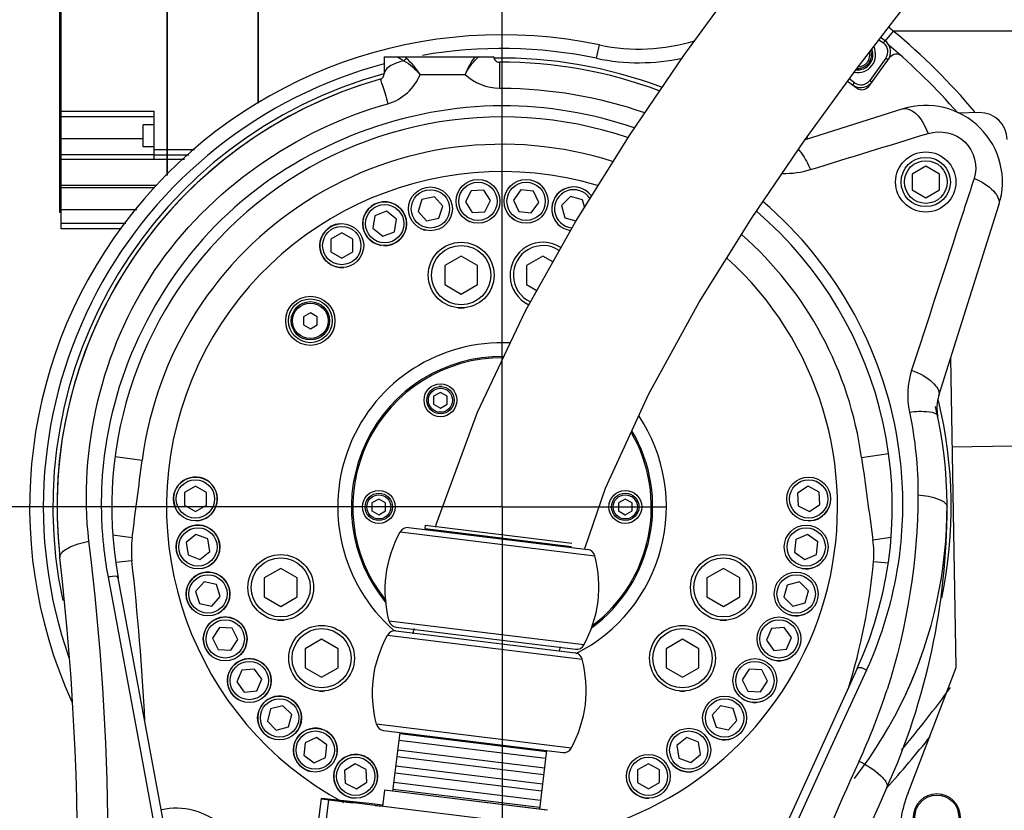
# Model space of a CAD drawing. Header units: millimetres. Extents: x 0 to 17835, y 0 to 12615.
# Tile 72 of 85: x 9880 to 10240, y 7669 to 7958. Entities that reach past the tile are written whole.
import ezdxf

# ---------------------------------------------------------------- set-up
doc = ezdxf.new("R2010")
doc.units = ezdxf.units.MM
doc.header["$LTSCALE"] = 980.925
doc.linetypes.add('CENTER', pattern=[0.6, 0.375, -0.075, 0.075, -0.075])
doc.layers.get('0').update_dxf_attribs({"linetype": 'CONTINUOUS'})
for name, color, linetype in [('204101000024_DXF_AXIS', 7, 'CONTINUOUS'), ('304103000037DXF_CONTINUOUS_LINE', 7, 'CONTINUOUS'), ('304103000038DXF_CONTINUOUS_LINE', 7, 'CONTINUOUS'), ('304104000320DXF_CONTINUOUS_LINE', 7, 'CONTINUOUS'), ('304104000630DXF_CONTINUOUS_LINE', 7, 'CONTINUOUS'), ('304104000631DXF_CONTINUOUS_LINE', 7, 'CONTINUOUS'), ('304107000043DXF_CONTINUOUS_LINE', 7, 'CONTINUOUS'), ('304109000042DXF_CONTINUOUS_LINE', 7, 'CONTINUOUS'), ('304109000043DXF_CONTINUOUS_LINE', 7, 'CONTINUOUS'), ('304109000100DXF_CONTINUOUS_LINE', 7, 'CONTINUOUS'), ('304109000101DXF_CONTINUOUS_LINE', 7, 'CONTINUOUS'), ('304301000078DXF_CONTINUOUS_LINE', 7, 'CONTINUOUS'), ('304304000082DXF_CONTINUOUS_LINE', 7, 'CONTINUOUS'), ('501023000058DXF_CONTINUOUS_LINE', 7, 'CONTINUOUS'), ('501023000066DXF_CONTINUOUS_LINE', 7, 'CONTINUOUS'), ('501023000153DXF_CONTINUOUS_LINE', 7, 'CONTINUOUS'), ('501023000166DXF_CONTINUOUS_LINE', 7, 'CONTINUOUS'), ('501023000167DXF_CONTINUOUS_LINE', 7, 'CONTINUOUS'), ('604006000005DXF_CONTINUOUS_LINE', 7, 'CONTINUOUS'), ('604006000006DXF_CONTINUOUS_LINE', 7, 'CONTINUOUS'), ('604006000007DXF_CONTINUOUS_LINE', 7, 'CONTINUOUS'), ('604007000001DXF_CONTINUOUS_LINE', 7, 'CONTINUOUS'), ('626001000004DXF_CONTINUOUS_LINE', 7, 'CONTINUOUS'), ('XIANLAN_DXF_CONTINUOUS_LINE', 7, 'CONTINUOUS'), ('运动范围-老_DXF_BALLOON', 7, 'CONTINUOUS'), ('运动范围-老_DXF_DIMENSION', 7, 'CONTINUOUS')]:
    doc.layers.add(name, color=color, linetype=linetype)
doc.styles.get("Standard").update_dxf_attribs({"font": 'txt', "width": 0.7})
doc.dimstyles.new('DIMSTYLE_10', dxfattribs={"dimtxt": 135, "dimasz": 90, "dimexe": 1, "dimexo": 0, "dimgap": 2.25, "dimtad": 1, "dimdec": 1, "dimdsep": 46, "dimtxsty": 'Standard', "dimblk": '_FILLED', "dimblk1": '_FILLED', "dimblk2": '_FILLED', "dimcen": 0.09, "dimclrt": 5, "dimazin": 2, "dimtp": 2, "dimtm": 2, "dimtfac": 1, "dimtdec": 1, "dimtofl": 0, "dimtmove": 0, "dimatfit": 3, "dimldrblk": '_FILLED', "dimfxl": 0, "dimtolj": 1, "dimarcsym": 0})
doc.dimstyles.new('DIMSTYLE_12', dxfattribs={"dimtxt": 135, "dimasz": 90, "dimexe": 1, "dimexo": 0, "dimgap": 2.25, "dimtad": 0, "dimtih": 1, "dimtoh": 1, "dimdec": 1, "dimdsep": 46, "dimtxsty": 'Standard', "dimblk": '_FILLED', "dimblk1": '_FILLED', "dimblk2": '_FILLED', "dimcen": 0.09, "dimclrt": 5, "dimazin": 2, "dimtp": 0.8, "dimtm": 0.8, "dimtfac": 1, "dimtdec": 0, "dimtofl": 0, "dimtmove": 0, "dimatfit": 3, "dimldrblk": '_FILLED', "dimfxl": 0, "dimtolj": 1, "dimarcsym": 0})
doc.dimstyles.new('DIMSTYLE_14', dxfattribs={"dimtxt": 135, "dimasz": 90, "dimexe": 1, "dimexo": 0, "dimgap": 2.25, "dimtad": 0, "dimtih": 1, "dimtoh": 1, "dimdec": 1, "dimdsep": 46, "dimtxsty": 'Standard', "dimblk": '_FILLED', "dimblk1": '_FILLED', "dimblk2": '_FILLED', "dimcen": 0.09, "dimclrt": 5, "dimazin": 2, "dimtp": 2, "dimtm": 2, "dimtfac": 1, "dimtdec": 0, "dimtofl": 0, "dimtmove": 0, "dimatfit": 3, "dimldrblk": '_FILLED', "dimfxl": 0, "dimtolj": 1, "dimarcsym": 0})
doc.dimstyles.new('DIMSTYLE_4', dxfattribs={"dimtxt": 135, "dimasz": 90, "dimexe": 1, "dimexo": 0, "dimgap": 2.25, "dimtad": 1, "dimdec": 0, "dimdsep": 46, "dimtxsty": 'Standard', "dimblk": '_FILLED', "dimblk1": '_FILLED', "dimblk2": '_FILLED', "dimcen": 0.09, "dimclrt": 5, "dimazin": 2, "dimtp": 1.2, "dimtm": 1.2, "dimtfac": 1, "dimtdec": 0, "dimtofl": 0, "dimtmove": 0, "dimatfit": 3, "dimldrblk": '_FILLED', "dimfxl": 0, "dimtolj": 1, "dimarcsym": 0})
doc.dimstyles.new('DIMSTYLE_5', dxfattribs={"dimtxt": 135, "dimasz": 90, "dimexe": 1, "dimexo": 0, "dimgap": 2.25, "dimtad": 1, "dimdec": 0, "dimdsep": 46, "dimtxsty": 'Standard', "dimblk": '_FILLED', "dimblk1": '_FILLED', "dimblk2": '_FILLED', "dimcen": 0.09, "dimclrt": 5, "dimazin": 2, "dimtp": 0.5, "dimtm": 0.5, "dimtfac": 1, "dimtdec": 0, "dimtofl": 0, "dimtmove": 0, "dimatfit": 3, "dimldrblk": '_FILLED', "dimfxl": 0, "dimtolj": 1, "dimarcsym": 0})

# ---------------------------------------------------------------- blocks, each defined once
blk = doc.blocks.new('_FILLED')
at = {"color": 0, "linetype": 'ByBlock'}
blk.add_solid([(0, 0), (-1, 0.1667), (-1, -0.1667)], dxfattribs=at)
blk = doc.blocks.new('*D6')
at = {"layer": '运动范围-老_DXF_DIMENSION', "color": 2, "linetype": 'Continuous', "transparency": 16777216}
for p, q in [((10056.39, 7779.48), (8889.21, 7779.48)), ((8904.21, 7779.48), (8904.21, 7229.48)), ((8904.21, 6679.48), (8904.21, 7229.48)), ((10056.39, 6679.48), (8889.21, 6679.48))]:
    blk.add_line(p, q, dxfattribs=at)
at = {"layer": '运动范围-老_DXF_DIMENSION', "color": 2, "linetype": 'Continuous', "transparency": 16777216, "xscale": 90, "yscale": 90, "zscale": 90}
for p, rotation in [((8904.21, 7779.48), 90), ((8904.21, 6679.48), 270)]:
    blk.add_blockref('_FILLED', p, dxfattribs=dict(at, rotation=rotation))
blk = doc.blocks.new('*D7')
at = {"layer": '运动范围-老_DXF_DIMENSION', "color": 2, "linetype": 'Continuous', "transparency": 16777216}
for p, q in [((9629, 7909.48), (9629, 8349.23)), ((9800.85, 8039.48), (9614, 8039.48)), ((9629, 8039.48), (9629, 7909.48)), ((9629, 7779.48), (9629, 7909.48)), ((10056.39, 7779.48), (9614, 7779.48))]:
    blk.add_line(p, q, dxfattribs=at)
at = {"layer": '运动范围-老_DXF_DIMENSION', "color": 2, "linetype": 'Continuous', "transparency": 16777216, "xscale": 90, "yscale": 90, "zscale": 90}
for p, rotation in [((9629, 8039.48), 90), ((9629, 7779.48), 270)]:
    blk.add_blockref('_FILLED', p, dxfattribs=dict(at, rotation=rotation))
blk = doc.blocks.new('*D8')
at = {"layer": '运动范围-老_DXF_DIMENSION', "color": 2, "linetype": 'Continuous', "transparency": 16777216}
for p, q in [((10056.39, 7839.48), (10056.39, 8254.5)), ((11266.39, 8070.08), (11266.39, 8254.5)), ((10056.39, 8239.5), (10661.39, 8239.5)), ((11266.39, 8239.5), (10661.39, 8239.5))]:
    blk.add_line(p, q, dxfattribs=at)
at = {"layer": '运动范围-老_DXF_DIMENSION', "color": 2, "linetype": 'Continuous', "transparency": 16777216, "xscale": 90, "yscale": 90, "zscale": 90, "rotation": 180}
blk.add_blockref('_FILLED', (10056.39, 8239.5), dxfattribs=at)
at = {"layer": '运动范围-老_DXF_DIMENSION', "color": 2, "linetype": 'Continuous', "transparency": 16777216, "xscale": 90, "yscale": 90, "zscale": 90}
blk.add_blockref('_FILLED', (11266.39, 8239.5), dxfattribs=at)
blk = doc.blocks.new('*D9')
at = {"layer": '运动范围-老_DXF_DIMENSION', "color": 2, "linetype": 'Continuous', "transparency": 16777216}
for p, q in [((9706.39, 6897.54), (9706.39, 8508.4)), ((10056.39, 7839.48), (10056.39, 8508.4)), ((9881.39, 8493.4), (9289.29, 8493.4)), ((9706.39, 8493.4), (9881.39, 8493.4)), ((10056.39, 8493.4), (9881.39, 8493.4))]:
    blk.add_line(p, q, dxfattribs=at)
at = {"layer": '运动范围-老_DXF_DIMENSION', "color": 2, "linetype": 'Continuous', "transparency": 16777216, "xscale": 90, "yscale": 90, "zscale": 90, "rotation": 180}
blk.add_blockref('_FILLED', (9706.39, 8493.4), dxfattribs=at)
at = {"layer": '运动范围-老_DXF_DIMENSION', "color": 2, "linetype": 'Continuous', "transparency": 16777216, "xscale": 90, "yscale": 90, "zscale": 90}
blk.add_blockref('_FILLED', (10056.39, 8493.4), dxfattribs=at)
blk = doc.blocks.new('*D19')
at = {"layer": '运动范围-老_DXF_DIMENSION', "color": 2, "linetype": 'Continuous', "transparency": 16777216}
for p, q in [((10056.39, 9014.88), (13410.25, 9014.88)), ((13395.25, 9014.88), (13395.25, 7276.31)), ((13395.25, 5537.73), (13395.25, 7276.31)), ((11152.2, 5537.73), (13410.25, 5537.73))]:
    blk.add_line(p, q, dxfattribs=at)
at = {"layer": '运动范围-老_DXF_DIMENSION', "color": 2, "linetype": 'Continuous', "transparency": 16777216, "xscale": 90, "yscale": 90, "zscale": 90}
for p, rotation in [((13395.25, 9014.88), 90), ((13395.25, 5537.73), 270)]:
    blk.add_blockref('_FILLED', p, dxfattribs=dict(at, rotation=rotation))
blk = doc.blocks.new('*D25')
at = {"layer": '运动范围-老_DXF_BALLOON', "color": 2, "linetype": 'Continuous', "transparency": 16777216}
blk.add_line((10056.39, 9014.88), (7730.92, 9014.88), dxfattribs=at)
blk = doc.blocks.new('*D28')
at = {"layer": '运动范围-老_DXF_BALLOON', "color": 2, "linetype": 'Continuous', "transparency": 16777216}
blk.add_line((10420.25, 7110.82), (10420.25, 9203.59), dxfattribs=at)
blk = doc.blocks.new('*D29')
at = {"layer": '运动范围-老_DXF_BALLOON', "color": 2, "linetype": 'Continuous', "transparency": 16777216}
blk.add_line((12389.82, 6775.35), (12389.82, 9203.59), dxfattribs=at)
blk = doc.blocks.new('*D34')
at = {"layer": '运动范围-老_DXF_BALLOON', "color": 2, "linetype": 'Continuous', "transparency": 16777216}
blk.add_line((9871.9, 8434.65), (12531.06, 8434.65), dxfattribs=at)

msp = doc.modelspace()

# ---------------------------------------------------------------- linework, layer by layer
at = {"color": 2, "linetype": 'Continuous'}
for centre, radius, start, end in [((10056.388, 6679.479), 2335.402, 2.352729, 142.647271), ((9213.739, 7386.545), 1237.619, 347.127091, 57.872909)]:
    msp.add_arc(centre, radius, start, end, dxfattribs=at)
at = {"layer": '204101000024_DXF_AXIS', "color": 7, "linetype": 'CENTER'}
for q in [(10056.388, 7839.479), (9996.388, 7779.479), (10056.388, 6734.164), (10116.388, 7779.479)]:
    msp.add_line((10056.388, 7779.479), q, dxfattribs=at)
at = {"layer": '304103000037DXF_CONTINUOUS_LINE', "color": 7, "linetype": 'Continuous'}
for p, q in [((10013.388, 7943.979), (10013.388, 7937.704)), ((10013.388, 7943.979), (10053.388, 7943.979)), ((10202.672, 7924.891), (10167.005, 7913.646)), ((10215.854, 7820.177), (10237.796, 7889.768)), ((9912.507, 7753.794), (9924.347, 7690.28)), ((9933.654, 7659.736), (9916.274, 7753.51)), ((10186.057, 7720.385), (10146.507, 7633.601)), ((10176.495, 7691.443), (10189.533, 7719.921)), ((9924.347, 7690.28), (9930.011, 7659.878)), ((10153.137, 7640.416), (10176.495, 7691.443))]:
    msp.add_line(p, q, dxfattribs=at)
at = {"layer": '304103000037DXF_CONTINUOUS_LINE', "color": 9, "linetype": 'Continuous'}
for p, q in [((10055.4, 7941.976), (10055.462, 7932.468)), ((10026.456, 7937.509), (10042.921, 7937.509)), ((10055.462, 7932.468), (10056.388, 7932.47)), ((10187.643, 7797.596), (10197.549, 7798.964)), ((9924.982, 7796.474), (9915.065, 7797.757)), ((9921.316, 7768.193), (9914.271, 7769.108)), ((10191.808, 7767.489), (10198.453, 7768.411)), ((9921.236, 7759.842), (9915.345, 7759.191)), ((10192.002, 7759.572), (10197.404, 7759.09)), ((10189.533, 7719.921), (10189.61, 7720.142)), ((10189.533, 7719.921), (10189.629, 7720.133))]:
    msp.add_line(p, q, dxfattribs=at)
msp.add_lwpolyline([(10021.507, 7943.35), (10021.26, 7943.566), (10021.018, 7943.775), (10020.779, 7943.979)], dxfattribs=at)
at = {"layer": '304103000037DXF_CONTINUOUS_LINE', "color": 7, "linetype": 'Continuous'}
for centre, radius in [((10211.092, 7898.187), 11), ((9986.388, 7847.479), 9)]:
    msp.add_circle(centre, radius, dxfattribs=at)
at = {"layer": '304103000037DXF_CONTINUOUS_LINE', "color": 9, "linetype": 'Continuous'}
for centre, radius, start, end in [((9995.434, 7902.348), 47.344, 57.93493, 58.67666), ((10056.743, 7933.237), 13.921, 129.50347, 133.58804), ((10056.388, 7779.479), 132.5, 72.25718, 172.63046), ((10056.388, 7779.479), 132.5, 7.85892, 48.68064), ((10053.591, 7780.523), 143.544, 172.97186, 180.5586), ((10056.952, 7780.38), 145.774, 355.43872, 7.69283), ((-39671.909, 14211.179), 50010, 352.5977833, 352.6304564), ((59727.938, 14635.677), 50010, 187.8589161, 187.8937377), ((10055.347, 7780.619), 145.3, 180.58963, 184.43888), ((10059.876, 7780.95), 149.842, 184.43106, 186.63192), ((9956.025, 7763.684), 35, 172.59778, 186.3017), ((10157.14, 7762.683), 35, 354.90141, 7.89374), ((10057.734, 7780.347), 144.992, 353.02376, 355.4271), ((10062.966, 7781.307), 152.953, 186.63082, 188.48289), ((10058.23, 7780.287), 144.492, 351.4364, 352.759), ((10058.045, 7780.311), 144.679, 352.75878, 353.02292), ((10065.748, 7781.722), 155.765, 188.48288, 190.32854), ((8901.435, 7647.224), 1026, 3.013907, 6.301696), ((9968.888, 7779.479), 224, 342.69908, 354.90141), ((9976.057, 7783.959), 232.106, 335.19281, 342.14238), ((9937.432, 7644.389), 25, 48.55676, 102.56412)]:
    msp.add_arc(centre, radius, start, end, dxfattribs=at)
at = {"layer": '304103000037DXF_CONTINUOUS_LINE', "color": 7, "linetype": 'Continuous'}
for centre, radius, start, end in [((10055.388, 7943.976), 2, 179.94315, 270.3483), ((10056.388, 7779.479), 162.5, 69.31477, 90.3488), ((10056.388, 7779.479), 162.5, 105.87601, 186.53418), ((10011.388, 7937.704), 2, 285.87598, 359.99999), ((10211.092, 7898.187), 28, 342.50001, 107.50002), ((10056.388, 7779.479), 142.5, 71.23689, 190.49999), ((10056.388, 7779.479), 122.5, 73.4963, 241.80343), ((10211.092, 7898.187), 9, 20.09307, 21.59239), ((10211.092, 7898.187), 9, 200.09307, 201.59239), ((10211.092, 7898.187), 9, 220.06656, 221.55776), ((10056.388, 7779.479), 142.5, 335.5, 49.30555), ((10056.388, 7779.479), 122.5, 284.33594, 47.89898), ((10056.388, 7779.479), 60, 87.28602, 228.64593), ((10230.16, 7815.667), 15, 162.50004, 191.76396), ((10056.388, 7779.479), 162.5, 322.34663, 13.04689), ((10056.388, 7779.479), 60, 296.85078, 33.51611), ((9968.888, 7779.479), 250, 335.74125, 359.99998), ((8901.435, 7647.224), 1000, 350.343246, 6.532542), ((10926.172, 7348.078), 800, 155.741251, 171.99548)]:
    msp.add_arc(centre, radius, start, end, dxfattribs=at)
at = {"layer": '304103000037DXF_CONTINUOUS_LINE', "color": 9, "linetype": 'Continuous'}
for points, knots in [([(10018.508, 7941.902), (10017.768, 7941.659), (10015.759, 7940.911), (10013.388, 7939.186), (10013.388, 7937.704)], [0, 0, 0, 0, 0.3446035, 1, 1, 1, 1]), ([(10017.946, 7943.979), (10018.282, 7943.806), (10018.989, 7943.421), (10019.682, 7943.013), (10020.046, 7942.791)], [0, 0, 0, 0, 0.4692822, 1, 1, 1, 1]), ([(10020.568, 7942.469), (10020.215, 7942.389), (10019.524, 7942.216), (10018.841, 7942.011), (10018.508, 7941.902)], [0, 0, 0, 0, 0.507946, 1, 1, 1, 1]), ([(10020.849, 7942.815), (10020.798, 7942.761), (10020.7, 7942.648), (10020.61, 7942.53), (10020.568, 7942.469)], [0, 0, 0, 0, 0.502757, 1, 1, 1, 1]), ([(10021.507, 7943.35), (10021.388, 7943.281), (10021.156, 7943.117), (10020.949, 7942.922), (10020.849, 7942.815)], [0, 0, 0, 0, 0.4848355, 1, 1, 1, 1]), ([(10011.935, 7935.781), (10012.132, 7935.837), (10012.179, 7934.455), (10012.974, 7933.245), (10013.7, 7930.126), (10014.387, 7928.019), (10014.742, 7926.802)], [0, 0, 0, 0, 0.0652664, 0.2685983, 0.5959678, 1, 1, 1, 1]), ([(9905.537, 7766.949), (9901.667, 7800.635), (9918.849, 7874.355), (9981.117, 7917.34), (10014.742, 7926.802)], [0, 0, 0, 0, 0.4925708, 1, 1, 1, 1]), ([(10056.39, 7926.068), (10021.588, 7925.89), (9950.064, 7899.775), (9915.305, 7832.038), (9911.126, 7798.087)], [0, 0, 0, 0, 0.5043119, 1, 1, 1, 1]), ([(10202.672, 7924.891), (10203.359, 7925.108), (10208.157, 7924.377), (10210.474, 7919.421), (10211.992, 7915.954)], [0, 0, 0, 0, 0.1599752, 1, 1, 1, 1]), ([(10211.992, 7915.954), (10216.414, 7917.243), (10227.48, 7915.097), (10230.238, 7903.834), (10228.763, 7899.523)], [0, 0, 0, 0, 0.5027427, 1, 1, 1, 1]), ([(10164.517, 7910.108), (10164.948, 7909.658), (10166.765, 7907.407), (10168.086, 7904.801), (10168.963, 7902.716)], [0, 0, 0, 0, 0.2157659, 1, 1, 1, 1]), ([(10228.763, 7899.523), (10226.909, 7893.839), (10219.292, 7870.47), (10211.692, 7847.097), (10205.947, 7829.407)], [0, 0, 0, 0, 0.2432688, 1, 1, 1, 1]), ([(10235.904, 7894.82), (10236.307, 7894.392), (10237.468, 7893.009), (10238.172, 7890.963), (10237.796, 7889.769)], [0, 0, 0, 0, 0.319065, 1, 1, 1, 1]), ([(10201.414, 7799.894), (10199.072, 7817.179), (10187.906, 7851.487), (10165.123, 7879.504), (10151.61, 7891.028)], [0, 0, 0, 0, 0.4955066, 1, 1, 1, 1]), ([(10205.947, 7829.407), (10208.735, 7828.295), (10212.763, 7826.489), (10216.368, 7821.806), (10215.854, 7820.177)], [0, 0, 0, 0, 0.6374205, 1, 1, 1, 1]), ([(10205.131, 7814.155), (10207.543, 7814.423), (10210.593, 7814.673), (10215.24, 7813.737), (10215.475, 7812.608)], [0, 0, 0, 0, 0.6779157, 1, 1, 1, 1]), ([(10208.258, 7783.856), (10210.896, 7783.611), (10214.396, 7783.207), (10218.888, 7780.788), (10218.888, 7779.479)], [0, 0, 0, 0, 0.6693711, 1, 1, 1, 1]), ([(9894.943, 7760.992), (9894.78, 7762.422), (9899.175, 7765.559), (9902.838, 7766.405), (9905.537, 7766.949)], [0, 0, 0, 0, 0.3432602, 1, 1, 1, 1]), ([(9897.891, 7479.055), (9902.079, 7503.195), (9914.883, 7598.55), (9914.355, 7695.805), (9905.537, 7766.949)], [0, 0, 0, 0, 0.2547175, 1, 1, 1, 1]), ([(9913.324, 7753.968), (9913.187, 7753.945), (9912.913, 7753.893), (9912.641, 7753.829), (9912.507, 7753.794)], [0, 0, 0, 0, 0.500498, 1, 1, 1, 1]), ([(10186.746, 7686.575), (10189.605, 7685.15), (10193.315, 7683.1), (10197.489, 7678.266), (10196.813, 7676.764)], [0, 0, 0, 0, 0.6598532, 1, 1, 1, 1])]:
    msp.add_open_spline(points, degree=3, knots=knots, dxfattribs=at)
for points in [[(10020.568, 7942.469), (10022.799, 7941.201), (10024.753, 7939.429), (10026.456, 7937.509)], [(10026.456, 7937.509), (10025.039, 7939.631), (10023.423, 7941.664), (10021.507, 7943.35)], [(10046.449, 7943.979), (10044.974, 7942.015), (10043.869, 7939.775), (10042.921, 7937.509)], [(10042.921, 7937.509), (10044.055, 7939.618), (10045.409, 7941.671), (10047.145, 7943.321)], [(10014.742, 7926.802), (10019.839, 7928.218), (10024.639, 7932.541), (10026.456, 7937.509)], [(10042.921, 7937.509), (10046.14, 7934.356), (10050.957, 7932.442), (10055.462, 7932.468)], [(10056.388, 7932.47), (10073.968, 7932.421), (10091.799, 7929.419), (10108.366, 7923.537)], [(10104.599, 7917.941), (10089.204, 7923.287), (10072.686, 7926.046), (10056.39, 7926.068)], [(10168.963, 7902.716), (10183.305, 7907.13), (10197.648, 7911.542), (10211.992, 7915.954)], [(10158.75, 7901.331), (10162.184, 7901.234), (10165.679, 7901.706), (10168.963, 7902.716)], [(10228.763, 7899.523), (10231.375, 7898.382), (10233.95, 7896.895), (10235.904, 7894.82)], [(10205.947, 7829.407), (10204.375, 7824.565), (10204.082, 7819.137), (10205.132, 7814.155)], [(10205.132, 7814.155), (10207.214, 7804.218), (10208.292, 7794.01), (10208.257, 7783.856)], [(10208.257, 7783.856), (10208.15, 7759.869), (10204.343, 7735.613), (10196.981, 7712.783)], [(10189.629, 7720.133), (10195.166, 7732.375), (10199.111, 7745.485), (10201.111, 7758.771)], [(9916.273, 7753.51), (9916.097, 7754.489), (9914.306, 7754.129), (9913.324, 7753.968)], [(10186.058, 7720.385), (10186.537, 7721.451), (10188.49, 7720.447), (10189.533, 7719.921)], [(10186.746, 7686.575), (10178.363, 7668.525), (10170.748, 7650.107), (10163.763, 7631.472)]]:
    msp.add_open_spline(points, degree=3, dxfattribs=at)
at = {"layer": '304103000038DXF_CONTINUOUS_LINE', "color": 9, "linetype": 'Continuous'}
for p, q in [((10199.179, 7953.363), (10196.25, 7949.795)), ((10298.388, 7953.363), (10199.179, 7953.363)), ((10090.924, 7943.38), (10091.955, 7948.272))]:
    msp.add_line(p, q, dxfattribs=at)
at = {"layer": '304103000038DXF_CONTINUOUS_LINE', "color": 7, "linetype": 'Continuous'}
for p, q in [((10190.271, 7933.129), (10197.887, 7943.612)), ((10182.556, 7935.026), (10186.08, 7932.466))]:
    msp.add_line(p, q, dxfattribs=at)
at = {"layer": '304103000038DXF_CONTINUOUS_LINE', "color": 9, "linetype": 'Continuous'}
for centre, radius, start, end in [((10045.987, 7778.48), 232.49, 48.78263, 49.31474), ((10056.388, 7779.479), 225, 39.89522, 50.60752), ((10056.388, 7779.479), 167.5, 78.10109, 99.99849), ((10106.388, 8016.768), 75, 258.10109, 282.24429), ((10056.388, 7779.479), 167.5, 104.89731, 199.1852), ((9882.292, 7959.262), 417.762, 319.98235, 323.96987)]:
    msp.add_arc(centre, radius, start, end, dxfattribs=at)
at = {"layer": '304103000038DXF_CONTINUOUS_LINE', "color": 7, "linetype": 'Continuous'}
for centre, radius, start, end in [((10056.388, 7779.479), 172.5, 78.10109, 204.3615), ((10106.388, 8016.768), 70, 258.10109, 286.91979), ((10056.388, 7779.479), 220, 40.90158, 50.03842), ((10056.388, 7779.479), 164, 69.19379, 91.02978), ((10200.328, 7941.868), 3, 48.44656, 144), ((10056.388, 7779.479), 164, 105.25927, 192.02266), ((10187.844, 7934.893), 3, 234, 324), ((10056.388, 7779.479), 175, 50.3342, 50.5003), ((10056.388, 7779.479), 164, 348.26207, 13.69713), ((9882.292, 7959.262), 422.762, 318.07062, 321.41338)]:
    msp.add_arc(centre, radius, start, end, dxfattribs=at)
at = {"layer": '304104000320DXF_CONTINUOUS_LINE', "color": 7, "linetype": 'Continuous'}
for centre in [(10033.888, 7818.45), (10011.388, 7779.479), (10101.388, 7779.479)]:
    msp.add_circle(centre, 6, dxfattribs=at)
for radius, start, end in [(55, 89.43824, 219.5998), (54.5, 89.68155, 218.87079), (55, 306.46155, 30.41207), (54.5, 307.2479, 30.03073)]:
    msp.add_arc((10056.388, 7779.479), radius, start, end, dxfattribs=at)
at = {"layer": '304104000630DXF_CONTINUOUS_LINE', "color": 7, "linetype": 'Continuous'}
for p, q in [((10230.652, 7923.533), (10222.867, 7923.397)), ((10222.189, 7720.806), (10220.213, 7834.003)), ((10242.78, 7801.726), (10220.783, 7801.342)), ((10204.626, 7675.052), (10222.189, 7720.806))]:
    msp.add_line(p, q, dxfattribs=at)
msp.add_circle((10215.141, 7666.223), 8.5, dxfattribs=at)
for centre, radius, start, end in [((10230.827, 7913.534), 10, 1, 91), ((10251.305, 7657.133), 50, 159, 181)]:
    msp.add_arc(centre, radius, start, end, dxfattribs=at)
at = {"layer": '304104000631DXF_CONTINUOUS_LINE', "color": 7, "linetype": 'Continuous'}
msp.add_circle((10215.141, 7666.223), 8, dxfattribs=at)
at = {"layer": '304107000043DXF_CONTINUOUS_LINE', "color": 7, "linetype": 'Continuous'}
for p, q in [((10194.02, 7950.182), (10195.63, 7949.012)), ((10196.218, 7949.821), (10194.629, 7950.976)), ((10196.515, 7943.425), (10190.637, 7935.335)), ((10185.05, 7934.45), (10183.145, 7935.834))]:
    msp.add_line(p, q, dxfattribs=at)
at = {"layer": '304107000043DXF_CONTINUOUS_LINE', "color": 9, "linetype": 'Continuous'}
for p, q in [((10195.63, 7949.012), (10196.218, 7949.821)), ((10197.324, 7942.837), (10196.515, 7943.425)), ((10184.462, 7933.641), (10185.05, 7934.45)), ((10190.637, 7935.335), (10191.446, 7934.747))]:
    msp.add_line(p, q, dxfattribs=at)
at = {"layer": '304107000043DXF_CONTINUOUS_LINE', "color": 7, "linetype": 'Continuous'}
for centre, radius, start, end in [((10193.279, 7945.776), 4, 324, 54), ((10193.279, 7945.776), 5, 334.93867, 54), ((10186.295, 7944.67), 6.5, 258.10197, 27.23412), ((10186.295, 7944.67), 5.5, 262.8711, 22.08292), ((10187.401, 7937.686), 4, 234, 324), ((10187.401, 7937.686), 5, 234, 312.75)]:
    msp.add_arc(centre, radius, start, end, dxfattribs=at)
at = {"layer": '304109000042DXF_CONTINUOUS_LINE', "color": 7, "linetype": 'Continuous'}
for p, q in [((9986.463, 7640.772), (9990.41, 7672.92)), ((10094.119, 7660.091), (9990.398, 7672.826)), ((9990.403, 7672.862), (10001.865, 7671.418)), ((10007.817, 7671.09), (9990.41, 7672.92)), ((10012.779, 7670.481), (10007.817, 7671.09))]:
    msp.add_line(p, q, dxfattribs=at)
at = {"layer": '304109000042DXF_CONTINUOUS_LINE', "color": 9, "linetype": 'Continuous'}
msp.add_line((9992.988, 7672.508), (9989.063, 7640.548), dxfattribs=at)
at = {"layer": '304109000042DXF_CONTINUOUS_LINE', "color": 7, "linetype": 'Continuous'}
msp.add_open_spline([(10010.11, 7670.406), (10010.219, 7670.404), (10011.078, 7670.347), (10011.934, 7670.257), (10012.682, 7670.181)], degree=3, knots=[0, 0, 0, 0, 0.1267122, 1, 1, 1, 1], dxfattribs=at)
at = {"layer": '304109000043DXF_CONTINUOUS_LINE', "color": 7, "linetype": 'Continuous'}
for p, q in [((10013.45, 7675.94), (10012.731, 7670.084)), ((10073.002, 7668.628), (10013.45, 7675.94))]:
    msp.add_line(p, q, dxfattribs=at)
at = {"layer": '304109000100DXF_CONTINUOUS_LINE', "color": 9, "linetype": 'Continuous'}
for p, q in [((10019.204, 7770.355), (10090.259, 7761.63)), ((10086.259, 7729.05), (10015.204, 7737.775)), ((10014.573, 7732.638), (10085.628, 7723.914)), ((10081.628, 7691.334), (10010.573, 7700.058))]:
    msp.add_line(p, q, dxfattribs=at)
at = {"layer": '304109000100DXF_CONTINUOUS_LINE', "color": 7, "linetype": 'Continuous'}
for p, q in [((10022.21, 7771.908), (10087.719, 7763.865)), ((10017.579, 7734.192), (10083.087, 7726.148)), ((10017.745, 7735.54), (10083.253, 7727.497)), ((10013.114, 7697.823), (10078.622, 7689.78))]:
    msp.add_line(p, q, dxfattribs=at)
for centre, start, end in [((10021.845, 7768.931), 83, 151.66243), ((10087.353, 7760.887), 14.33757, 83), ((10018.111, 7738.518), 194.33757, 263), ((10017.214, 7731.214), 83, 151.66243), ((10082.722, 7723.171), 14.33757, 83), ((10083.619, 7730.474), 263, 331.66243), ((10013.48, 7700.801), 194.33757, 263), ((10078.988, 7692.758), 263, 331.66243)]:
    msp.add_arc(centre, 3, start, end, dxfattribs=at)
for points in [[(10015.204, 7737.775), (10013.824, 7743.175), (10012.854, 7754.599), (10016.559, 7765.449), (10019.204, 7770.355)], [(10086.259, 7729.05), (10088.905, 7733.957), (10092.61, 7744.806), (10091.64, 7756.23), (10090.259, 7761.63)], [(10010.573, 7700.058), (10009.193, 7705.459), (10008.223, 7716.882), (10011.927, 7727.732), (10014.573, 7732.638)], [(10081.628, 7691.334), (10084.274, 7696.24), (10087.979, 7707.089), (10087.009, 7718.513), (10085.628, 7723.914)]]:
    msp.add_open_spline(points, degree=3, dxfattribs=at)
at = {"layer": '304109000101DXF_CONTINUOUS_LINE', "color": 7, "linetype": 'Continuous'}
for p, q in [((10028.274, 7771.647), (10028.42, 7772.838)), ((10028.42, 7772.838), (10081.918, 7766.269))]:
    msp.add_line(p, q, dxfattribs=at)
at = {"layer": '304109000101DXF_CONTINUOUS_LINE', "color": 9, "linetype": 'Continuous'}
for p, q in [((10028.274, 7771.647), (10081.772, 7765.078)), ((10018.768, 7694.228), (10072.266, 7687.659)), ((10072.559, 7690.042), (10019.06, 7696.61)), ((10071.827, 7684.086), (10018.329, 7690.655)), ((10018.037, 7688.273), (10071.535, 7681.704)), ((10071.096, 7678.131), (10017.598, 7684.7)), ((10017.306, 7682.318), (10070.804, 7675.749)), ((10016.574, 7676.362), (10070.073, 7669.794)), ((10070.365, 7672.176), (10016.867, 7678.744))]:
    msp.add_line(p, q, dxfattribs=at)
at = {"layer": '304109000101DXF_CONTINUOUS_LINE', "color": 7, "linetype": 'Continuous'}
msp.add_arc((10029.068, 7771.549), 0.8, 173, 211.12509, dxfattribs=at)
at = {"layer": '304301000078DXF_CONTINUOUS_LINE', "color": 7, "linetype": 'Continuous'}
for start, end in [(108.68539, 186.53364), (350.27937, 350.5188), (338.21461, 340.62085), (333.73023, 337.94718)]:
    msp.add_arc((10056.388, 7779.479), 162.5, start, end, dxfattribs=at)
at = {"layer": '304304000082DXF_CONTINUOUS_LINE', "color": 7, "linetype": 'Continuous'}
for p, q in [((9895.388, 7881.079), (9895.388, 8023.079)), ((9934.088, 7900.604), (9934.088, 8023.079)), ((9934.188, 7900.698), (9934.188, 8023.079)), ((9894.888, 7887.079), (9894.888, 8017.079)), ((9967.288, 7991.079), (9967.288, 7927.049)), ((9967.388, 7927.118), (9967.388, 7991.079)), ((9929.388, 7906.468), (9929.388, 7924.079)), ((9895.388, 7922.079), (9929.388, 7922.079)), ((9925.388, 7911.079), (9925.388, 7919.079)), ((9929.388, 7919.079), (9925.388, 7919.079)), ((9929.388, 7911.079), (9925.388, 7911.079)), ((9929.388, 7908.079), (9934.088, 7908.079)), ((9934.188, 7908.079), (9942.021, 7908.079)), ((9895.388, 7896.125), (9929.334, 7896.125)), ((9895.388, 7887.079), (9894.888, 7887.079)), ((9917.434, 7881.079), (9895.388, 7881.079))]:
    msp.add_line(p, q, dxfattribs=at)
at = {"layer": '304304000082DXF_CONTINUOUS_LINE', "color": 9, "linetype": 'Continuous'}
for p, q in [((9895.388, 7924.079), (9929.388, 7924.079)), ((9895.388, 7914.079), (9925.388, 7914.079)), ((9929.388, 7910.079), (9934.088, 7910.079)), ((9934.188, 7910.079), (9944.144, 7910.079)), ((9929.388, 7908.161), (9895.388, 7908.161)), ((9929.388, 7906.468), (9895.388, 7906.468)), ((9929.388, 7906.579), (9934.088, 7906.579)), ((9934.188, 7906.579), (9940.429, 7906.579)), ((9895.388, 7897.059), (9930.326, 7897.059)), ((9895.388, 7888.125), (9922.981, 7888.125)), ((9919.009, 7883.079), (9895.388, 7883.079))]:
    msp.add_line(p, q, dxfattribs=at)
at = {"layer": '501023000058DXF_CONTINUOUS_LINE', "color": 7, "linetype": 'Continuous'}
for p, q in [((10188.591, 7943.109), (10188.795, 7943.227)), ((10188.795, 7943.227), (10188.795, 7943.375))]:
    msp.add_line(p, q, dxfattribs=at)
msp.add_arc((10186.295, 7944.67), 5, 266.16911, 18.82205, dxfattribs=at)
at = {"layer": '501023000058DXF_CONTINUOUS_LINE', "color": 9, "linetype": 'Continuous'}
msp.add_arc((10186.295, 7944.67), 4.4, 271.62147, 13.36981, dxfattribs=at)
at = {"layer": '501023000066DXF_CONTINUOUS_LINE', "color": 7, "linetype": 'Continuous'}
for p, q in [((10033.888, 7821.337), (10031.388, 7819.893)), ((10031.388, 7819.893), (10031.388, 7817.007)), ((10036.388, 7819.893), (10033.888, 7821.337)), ((10036.388, 7817.007), (10036.388, 7819.893)), ((10031.388, 7817.007), (10033.888, 7815.563)), ((10033.888, 7815.563), (10036.388, 7817.007)), ((10011.388, 7782.366), (10008.888, 7780.922)), ((10008.888, 7780.922), (10008.888, 7778.036)), ((10013.888, 7780.922), (10011.388, 7782.366)), ((10013.888, 7778.036), (10013.888, 7780.922)), ((10101.388, 7782.366), (10098.888, 7780.922)), ((10098.888, 7780.922), (10098.888, 7778.036)), ((10103.888, 7780.922), (10101.388, 7782.366)), ((10103.888, 7778.036), (10103.888, 7780.922)), ((10008.888, 7778.036), (10011.388, 7776.592)), ((10011.388, 7776.592), (10013.888, 7778.036)), ((10098.888, 7778.036), (10101.388, 7776.592)), ((10101.388, 7776.592), (10103.888, 7778.036))]:
    msp.add_line(p, q, dxfattribs=at)
for centre in [(10033.888, 7818.45), (10011.388, 7779.479), (10101.388, 7779.479)]:
    msp.add_circle(centre, 5, dxfattribs=at)
at = {"layer": '501023000066DXF_CONTINUOUS_LINE', "color": 9, "linetype": 'Continuous'}
for centre in [(10033.888, 7818.45), (10011.388, 7779.479), (10101.388, 7779.479)]:
    msp.add_circle(centre, 4.4, dxfattribs=at)
at = {"layer": '501023000153DXF_CONTINUOUS_LINE', "color": 7, "linetype": 'Continuous'}
for p, q in [((10045.085, 7895.007), (10042.988, 7890.892)), ((10049.697, 7895.249), (10045.085, 7895.007)), ((10052.213, 7891.375), (10049.697, 7895.249)), ((10063.297, 7895.353), (10060.582, 7891.616)), ((10067.89, 7894.87), (10063.297, 7895.353)), ((10027.151, 7891.817), (10025.724, 7887.424)), ((10031.669, 7892.777), (10027.151, 7891.817)), ((10034.76, 7889.345), (10031.669, 7892.777)), ((10050.116, 7887.26), (10052.213, 7891.375)), ((10060.582, 7891.616), (10062.46, 7887.397)), ((10069.769, 7890.651), (10067.89, 7894.87)), ((10081.338, 7892.846), (10078.072, 7889.58)), ((10085.8, 7891.65), (10081.338, 7892.846)), ((10086.481, 7889.108), (10085.8, 7891.65)), ((10033.333, 7884.952), (10034.76, 7889.345)), ((10042.988, 7890.892), (10045.504, 7887.018)), ((10067.054, 7886.914), (10069.769, 7890.651)), ((10078.072, 7889.58), (10079.268, 7885.118)), ((10009.938, 7885.86), (10009.215, 7881.298)), ((10014.25, 7887.515), (10009.938, 7885.86)), ((10017.839, 7884.609), (10014.25, 7887.515)), ((10017.117, 7880.047), (10017.839, 7884.609)), ((10025.724, 7887.424), (10028.815, 7883.992)), ((10028.815, 7883.992), (10033.333, 7884.952)), ((10045.504, 7887.018), (10050.116, 7887.26)), ((10062.46, 7887.397), (10067.054, 7886.914)), ((10079.268, 7885.118), (10083.337, 7884.028)), ((10009.215, 7881.298), (10012.805, 7878.391)), ((9997.868, 7879.593), (9993.868, 7877.284)), ((9993.868, 7877.284), (9993.868, 7872.665)), ((10001.868, 7877.284), (9997.868, 7879.593)), ((10001.868, 7872.665), (10001.868, 7877.284)), ((10012.805, 7878.391), (10017.117, 7880.047)), ((9993.868, 7872.665), (9997.868, 7870.356)), ((9997.868, 7870.356), (10001.868, 7872.665)), ((9944.426, 7787.03), (9940.426, 7784.72)), ((9940.426, 7784.72), (9940.426, 7780.101)), ((9948.426, 7784.72), (9944.426, 7787.03)), ((9948.426, 7780.101), (9948.426, 7784.72)), ((10168.108, 7787.023), (10164.234, 7784.508)), ((10164.234, 7784.508), (10164.476, 7779.895)), ((10172.223, 7784.926), (10168.108, 7787.023)), ((10172.465, 7780.314), (10172.223, 7784.926)), ((9940.426, 7780.101), (9944.426, 7777.792)), ((9944.426, 7777.792), (9948.426, 7780.101)), ((10164.476, 7779.895), (10168.591, 7777.798)), ((10168.591, 7777.798), (10172.465, 7780.314)), ((9944.623, 7769.422), (9941.034, 7766.515)), ((9948.936, 7767.767), (9944.623, 7769.422)), ((10167.912, 7769.453), (10163.693, 7767.575)), ((10171.649, 7766.739), (10167.912, 7769.453)), ((9941.034, 7766.515), (9941.757, 7761.953)), ((9949.658, 7763.205), (9948.936, 7767.767)), ((10163.693, 7767.575), (10163.21, 7762.981)), ((10171.166, 7762.145), (10171.649, 7766.739)), ((9941.757, 7761.953), (9946.069, 7760.298)), ((9946.069, 7760.298), (9949.658, 7763.205)), ((10163.21, 7762.981), (10166.947, 7760.266)), ((10166.947, 7760.266), (10171.166, 7762.145)), ((9947.573, 7752.062), (9944.482, 7748.63)), ((9952.091, 7751.102), (9947.573, 7752.062)), ((9953.518, 7746.709), (9952.091, 7751.102)), ((10164.971, 7752.131), (10160.51, 7750.935)), ((10168.237, 7748.865), (10164.971, 7752.131)), ((9944.482, 7748.63), (9945.909, 7744.237)), ((10160.51, 7750.935), (10159.314, 7746.474)), ((10167.042, 7744.403), (10168.237, 7748.865)), ((9945.909, 7744.237), (9950.427, 7743.276)), ((9950.427, 7743.276), (9953.518, 7746.709)), ((10159.314, 7746.474), (10162.58, 7743.208)), ((10162.58, 7743.208), (10167.042, 7744.403)), ((9953.201, 7735.377), (9950.686, 7731.503)), ((9957.814, 7735.135), (9953.201, 7735.377)), ((9959.911, 7731.02), (9957.814, 7735.135)), ((10154.763, 7734.998), (10152.884, 7730.779)), ((10159.356, 7735.481), (10154.763, 7734.998)), ((10162.071, 7731.744), (10159.356, 7735.481)), ((9950.686, 7731.503), (9952.783, 7727.388)), ((9957.395, 7727.146), (9959.911, 7731.02)), ((10152.884, 7730.779), (10155.599, 7727.042)), ((10160.192, 7727.525), (10162.071, 7731.744)), ((9952.783, 7727.388), (9957.395, 7727.146)), ((10155.599, 7727.042), (10160.192, 7727.525)), ((9961.371, 7719.778), (9959.492, 7715.559)), ((9965.964, 7720.261), (9961.371, 7719.778)), ((9968.679, 7716.524), (9965.964, 7720.261)), ((10146.593, 7720.157), (10144.078, 7716.283)), ((10151.206, 7719.915), (10146.593, 7720.157)), ((10153.302, 7715.8), (10151.206, 7719.915)), ((9959.492, 7715.559), (9962.207, 7711.822)), ((9966.801, 7712.305), (9968.679, 7716.524)), ((10144.078, 7716.283), (10146.174, 7712.168)), ((10150.787, 7711.926), (10153.302, 7715.8)), ((9962.207, 7711.822), (9966.801, 7712.305)), ((10146.174, 7712.168), (10150.787, 7711.926)), ((9971.88, 7705.649), (9970.684, 7701.188)), ((9976.341, 7706.845), (9971.88, 7705.649)), ((9979.607, 7703.579), (9976.341, 7706.845)), ((10136.202, 7706.776), (10133.112, 7703.344)), ((10140.72, 7705.816), (10136.202, 7706.776)), ((10142.148, 7701.423), (10140.72, 7705.816)), ((9970.684, 7701.188), (9973.95, 7697.922)), ((9978.412, 7699.117), (9979.607, 7703.579)), ((10133.112, 7703.344), (10134.539, 7698.951)), ((10139.057, 7697.99), (10142.148, 7701.423)), ((9973.95, 7697.922), (9978.412, 7699.117)), ((10134.539, 7698.951), (10139.057, 7697.99)), ((9988.689, 7695.217), (9984.47, 7693.338)), ((9992.426, 7692.502), (9988.689, 7695.217)), ((10123.847, 7695.185), (10120.257, 7692.279)), ((10128.159, 7693.53), (10123.847, 7695.185)), ((9984.47, 7693.338), (9983.987, 7688.745)), ((9991.943, 7687.908), (9992.426, 7692.502)), ((10120.257, 7692.279), (10120.98, 7687.717)), ((10128.881, 7688.968), (10128.159, 7693.53)), ((9983.987, 7688.745), (9987.724, 7686.03)), ((9987.724, 7686.03), (9991.943, 7687.908)), ((10120.98, 7687.717), (10125.292, 7686.061)), ((10125.292, 7686.061), (10128.881, 7688.968)), ((10002.704, 7685.664), (9998.831, 7683.148)), ((9998.831, 7683.148), (9999.072, 7678.536)), ((10006.82, 7683.567), (10002.704, 7685.664)), ((10007.061, 7678.955), (10006.82, 7683.567)), ((10109.83, 7685.67), (10105.83, 7683.361)), ((10105.83, 7683.361), (10105.83, 7678.742)), ((10113.83, 7683.361), (10109.83, 7685.67)), ((10113.83, 7678.742), (10113.83, 7683.361)), ((9999.072, 7678.536), (10003.188, 7676.439)), ((10003.188, 7676.439), (10007.061, 7678.955)), ((10105.83, 7678.742), (10109.83, 7676.433)), ((10109.83, 7676.433), (10113.83, 7678.742))]:
    msp.add_line(p, q, dxfattribs=at)
for centre in [(10047.6, 7891.134), (10065.175, 7891.134), (10030.242, 7888.384), (10013.527, 7882.953), (9997.868, 7874.975), (9944.426, 7782.411), (10168.349, 7782.411), (9945.346, 7764.86), (10167.43, 7764.86), (9949, 7747.669), (10163.776, 7747.669), (9955.298, 7731.262), (10157.477, 7731.262), (9964.086, 7716.041), (10148.69, 7716.041), (9975.146, 7702.383), (10137.63, 7702.383), (9988.207, 7690.623), (10124.569, 7690.623), (10002.946, 7681.051), (10109.83, 7681.051)]:
    msp.add_circle(centre, 8, dxfattribs=at)
at = {"layer": '501023000153DXF_CONTINUOUS_LINE', "color": 9, "linetype": 'Continuous'}
for centre in [(10030.242, 7888.384), (10047.6, 7891.134), (10065.175, 7891.134), (10013.527, 7882.953), (9997.868, 7874.975), (9944.426, 7782.411), (10168.349, 7782.411), (9945.346, 7764.86), (10167.43, 7764.86), (9949, 7747.669), (10163.776, 7747.669), (9955.298, 7731.262), (10157.477, 7731.262), (9964.086, 7716.041), (10148.69, 7716.041), (9975.146, 7702.383), (10137.63, 7702.383), (9988.207, 7690.623), (10124.569, 7690.623), (10002.946, 7681.051), (10109.83, 7681.051)]:
    msp.add_circle(centre, 7, dxfattribs=at)
at = {"layer": '501023000153DXF_CONTINUOUS_LINE', "color": 7, "linetype": 'Continuous'}
msp.add_arc((10082.534, 7888.384), 8, 36.15029, 261.48988, dxfattribs=at)
at = {"layer": '501023000153DXF_CONTINUOUS_LINE', "color": 9, "linetype": 'Continuous'}
msp.add_arc((10082.534, 7888.384), 7, 32.90812, 264.60461, dxfattribs=at)
at = {"layer": '501023000166DXF_CONTINUOUS_LINE', "color": 7, "linetype": 'Continuous'}
for p, q in [((10211.092, 7903.961), (10206.092, 7901.074)), ((10216.092, 7901.074), (10211.092, 7903.961)), ((10206.092, 7901.074), (10206.092, 7895.301)), ((10216.092, 7895.301), (10216.092, 7901.074)), ((10206.092, 7895.301), (10211.092, 7892.414)), ((10211.092, 7892.414), (10216.092, 7895.301))]:
    msp.add_line(p, q, dxfattribs=at)
msp.add_circle((10211.092, 7898.187), 9, dxfattribs=at)
at = {"layer": '501023000166DXF_CONTINUOUS_LINE', "color": 9, "linetype": 'Continuous'}
msp.add_circle((10211.092, 7898.187), 7.8, dxfattribs=at)
at = {"layer": '501023000167DXF_CONTINUOUS_LINE', "color": 7, "linetype": 'Continuous'}
for p, q in [((10041.454, 7871.101), (10035.454, 7867.636)), ((10047.454, 7867.636), (10041.454, 7871.101)), ((10071.322, 7871.101), (10065.322, 7867.636)), ((10074.933, 7869.015), (10071.322, 7871.101)), ((10035.454, 7867.636), (10035.454, 7860.708)), ((10047.454, 7860.708), (10047.454, 7867.636)), ((10065.322, 7867.636), (10065.322, 7860.708)), ((10035.454, 7860.708), (10041.454, 7857.244)), ((10041.454, 7857.244), (10047.454, 7860.708)), ((10065.322, 7860.708), (10069.071, 7858.544)), ((9975.574, 7756.993), (9969.574, 7753.529)), ((9981.574, 7753.529), (9975.574, 7756.993)), ((10137.201, 7756.993), (10131.201, 7753.529)), ((10143.201, 7753.529), (10137.201, 7756.993)), ((9969.574, 7753.529), (9969.574, 7746.601)), ((9981.574, 7746.601), (9981.574, 7753.529)), ((10131.201, 7753.529), (10131.201, 7746.601)), ((10143.201, 7746.601), (10143.201, 7753.529)), ((9969.574, 7746.601), (9975.574, 7743.137)), ((9975.574, 7743.137), (9981.574, 7746.601)), ((10131.201, 7746.601), (10137.201, 7743.137)), ((10137.201, 7743.137), (10143.201, 7746.601)), ((9990.508, 7731.127), (9984.508, 7727.663)), ((9996.508, 7727.663), (9990.508, 7731.127)), ((10122.268, 7731.127), (10116.268, 7727.663)), ((10128.268, 7727.663), (10122.268, 7731.127)), ((9984.508, 7727.663), (9984.508, 7720.735)), ((9996.508, 7720.735), (9996.508, 7727.663)), ((10116.268, 7727.663), (10116.268, 7720.735)), ((10128.268, 7720.735), (10128.268, 7727.663)), ((9984.508, 7720.735), (9990.508, 7717.271)), ((9990.508, 7717.271), (9996.508, 7720.735)), ((10116.268, 7720.735), (10122.268, 7717.271)), ((10122.268, 7717.271), (10128.268, 7720.735))]:
    msp.add_line(p, q, dxfattribs=at)
for centre in [(10041.454, 7864.172), (9975.574, 7750.065), (10137.201, 7750.065), (9990.508, 7724.199), (10122.268, 7724.199)]:
    msp.add_circle(centre, 12, dxfattribs=at)
at = {"layer": '501023000167DXF_CONTINUOUS_LINE', "color": 9, "linetype": 'Continuous'}
for centre in [(10041.454, 7864.172), (9975.574, 7750.065), (10137.201, 7750.065), (9990.508, 7724.199), (10122.268, 7724.199)]:
    msp.add_circle(centre, 10.8, dxfattribs=at)
at = {"layer": '501023000167DXF_CONTINUOUS_LINE', "color": 7, "linetype": 'Continuous'}
msp.add_arc((10071.322, 7864.172), 12, 57.00039, 244.51548, dxfattribs=at)
at = {"layer": '501023000167DXF_CONTINUOUS_LINE', "color": 9, "linetype": 'Continuous'}
msp.add_arc((10071.322, 7864.172), 10.8, 56.58221, 244.93486, dxfattribs=at)
at = {"layer": '604006000005DXF_CONTINUOUS_LINE', "color": 7, "linetype": 'Continuous'}
for centre, start, end in [((10047.6, 7891.134), 63, 68.7059), ((10065.175, 7891.134), 48.30208, 59.7059), ((10082.534, 7888.384), 50.7059, 230.7059), ((10013.527, 7882.953), 266.7059, 261), ((10047.6, 7891.134), 237.30208, 248.7059), ((10065.175, 7891.134), 228.30208, 239.7059), ((9997.868, 7874.975), 95.7059, 275.7059), ((10030.242, 7888.384), 246.30208, 257.7059), ((9944.426, 7782.411), 271.38256, 205.51172), ((10168.349, 7782.411), 268.51172, 334.38256), ((9945.346, 7764.86), 280.38256, 214.51172), ((10167.43, 7764.86), 259.51172, 325.38256), ((9949, 7747.669), 289.38256, 223.51172), ((10163.776, 7747.669), 250.51172, 316.38256), ((9955.298, 7731.262), 298.38256, 232.51172), ((9964.086, 7716.041), 307.38256, 241.51172), ((10157.477, 7731.262), 241.51172, 307.38256), ((9975.146, 7702.383), 316.38256, 250.51172), ((10148.69, 7716.041), 232.51172, 298.38256), ((9988.207, 7690.623), 325.38256, 259.51172), ((10137.63, 7702.383), 223.51172, 289.38256), ((10002.946, 7681.051), 334.38256, 268.51172), ((10124.569, 7690.623), 214.51172, 280.38256), ((10109.83, 7681.051), 205.51172, 271.38256)]:
    msp.add_arc(centre, 8, start, end, dxfattribs=at)
at = {"layer": '604006000006DXF_CONTINUOUS_LINE', "color": 7, "linetype": 'Continuous'}
for centre, start, end in [((10186.295, 7944.67), 266.1923, 275.35442), ((10033.888, 7818.45), 84.6635, 95.34143), ((10011.388, 7779.479), 144.6635, 155.34143), ((10101.388, 7779.479), 324.6635, 335.34143)]:
    msp.add_arc(centre, 5, start, end, dxfattribs=at)
at = {"layer": '604006000007DXF_CONTINUOUS_LINE', "color": 7, "linetype": 'Continuous'}
for centre in [(10041.454, 7864.172), (9975.574, 7750.065), (10137.201, 7750.065), (9990.508, 7724.199), (10122.268, 7724.199)]:
    msp.add_arc(centre, 12, 264.65822, 275.34862, dxfattribs=at)
at = {"layer": '604007000001DXF_CONTINUOUS_LINE', "color": 7, "linetype": 'Continuous'}
msp.add_circle((9986.388, 7847.479), 8, dxfattribs=at)
at = {"layer": '626001000004DXF_CONTINUOUS_LINE', "color": 7, "linetype": 'Continuous'}
for p, q in [((9986.388, 7850.366), (9983.888, 7848.922)), ((9983.888, 7848.922), (9983.888, 7846.036)), ((9988.888, 7848.922), (9986.388, 7850.366)), ((9988.888, 7846.036), (9988.888, 7848.922)), ((9983.888, 7846.036), (9986.388, 7844.592)), ((9986.388, 7844.592), (9988.888, 7846.036))]:
    msp.add_line(p, q, dxfattribs=at)
msp.add_circle((9986.388, 7847.479), 7, dxfattribs=at)
at = {"layer": '626001000004DXF_CONTINUOUS_LINE', "color": 9, "linetype": 'Continuous'}
msp.add_circle((9986.388, 7847.479), 6.5, dxfattribs=at)
at = {"layer": 'XIANLAN_DXF_CONTINUOUS_LINE', "color": 7, "linetype": 'Continuous'}
for p, q in [((10103.059, 7915.58), (10083.645, 7884.58)), ((10024.213, 7735.103), (10023.797, 7733.154)), ((10077.361, 7726.851), (10077.677, 7728.41)), ((10019.069, 7697.092), (10016.427, 7675.574)), ((10072.667, 7690.511), (10070.025, 7668.993)), ((10072.7, 7668.665), (10013.45, 7675.94))]:
    msp.add_line(p, q, dxfattribs=at)
for points in [[(10321.57, 8173.512), (10312.619, 8164.768), (10300.573, 8152.769), (10286.326, 8138.278), (10270.604, 8121.924), (10253.869, 8104.097), (10236.38, 8084.985), (10218.339, 8064.715), (10199.828, 8043.272), (10180.949, 8020.645), (10161.765, 7996.744), (10142.313, 7971.392), (10122.694, 7944.414), (10103.059, 7915.58)], [(10147.654, 7885.22), (10166.783, 7913.341), (10185.628, 7939.248), (10204.301, 7963.576), (10222.848, 7986.676), (10241.184, 8008.644), (10259.186, 8029.486), (10276.703, 8049.158), (10293.645, 8067.665), (10309.815, 8084.886), (10324.975, 8100.653), (10338.694, 8114.61), (10350.293, 8126.165), (10358.904, 8134.582), (10363.869, 8139.351), (10365.321, 8140.727)], [(10083.645, 7884.58), (10064.816, 7850.943), (10047.244, 7813.987), (10032.268, 7772.883), (10032.105, 7772.115)], [(10086.594, 7764.233), (10094.142, 7786.295), (10109.982, 7820.83), (10128.372, 7854.253), (10147.654, 7885.22)]]:
    msp.add_lwpolyline(points, dxfattribs=at)

# ---------------------------------------------------------------- dimensions: what is measured, and where the dimension line sits
at = {"layer": '运动范围-老_DXF_BALLOON', "color": 2, "linetype": 'Continuous'}
for feature_location, offset, dtype, origin, dimstyle, picture, middle in [((10420.252, 7110.817), (0, 2092.769), 1, (9706.388, 7110.817), 'DIMSTYLE_12', '*D28', (10386.502, 9271.087)), ((12389.821, 6775.35), (0, 2428.236), 1, (9706.388, 6775.35), 'DIMSTYLE_14', '*D29', (12356.071, 9271.087)), ((10056.388, 9014.88), (-2325.469, 0), 0, (10056.388, 6061.979), 'DIMSTYLE_14', '*D25', (7096.419, 9048.63)), ((9871.903, 8434.648), (2659.161, 0), 0, (9871.903, 6061.979), 'DIMSTYLE_14', '*D34', (12598.564, 8468.398))]:
    dim = msp.add_ordinate_dim(feature_location=feature_location, offset=offset, dtype=dtype, origin=origin, dimstyle=dimstyle, dxfattribs=at)
    dim.commit()
    dim.dimension.update_dxf_attribs({"geometry": picture, "text_midpoint": middle})
at = {"layer": '运动范围-老_DXF_DIMENSION', "color": 2, "linetype": 'Continuous'}
for base, p1, p2, angle, dimstyle, picture, middle in [((13395.246, 5537.732), (10056.388, 9014.88), (11152.202, 5537.732), 270, 'DIMSTYLE_10', '*D19', (13395.246, 6992.806)), ((9706.388, 8493.404), (10056.388, 7839.479), (9706.388, 6897.543), 180, 'DIMSTYLE_5', '*D9', (9289.291, 8493.404)), ((9629.002, 7779.479), (9800.853, 8039.479), (10056.388, 7779.479), 270, 'DIMSTYLE_5', '*D7', (9629.002, 8065.731)), ((8904.208, 6679.479), (10056.388, 7779.479), (10056.388, 6679.479), 270, 'DIMSTYLE_4', '*D6', (8904.208, 7040.479))]:
    dim = msp.add_linear_dim(base=base, p1=p1, p2=p2, angle=angle, dimstyle=dimstyle, dxfattribs=at)
    dim.commit()
    dim.dimension.update_dxf_attribs({"geometry": picture, "text_midpoint": middle, "dimtype": 160})
dim = msp.add_linear_dim(base=(11266.388, 8239.495), p1=(10056.388, 7839.479), p2=(11266.388, 8070.085), dimstyle='DIMSTYLE_4', dxfattribs=at)
dim.commit()
dim.dimension.update_dxf_attribs({"geometry": '*D8', "text_midpoint": (10472.388, 8239.495), "dimtype": 160})

doc.saveas('drawing.dxf')
